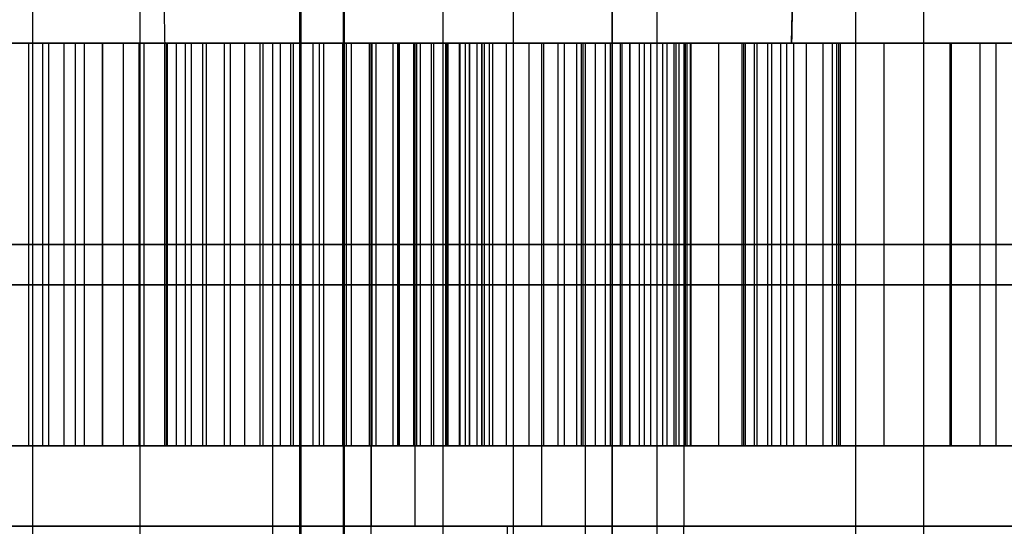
# Model space of a CAD drawing. Header units: millimetres. Extents: x 0 to 284, y -110 to 65.
# Tile 98 of 227: x 250.215 to 250.827, y -92.2 to -91.886. Entities that reach past the tile are written whole.
import ezdxf

# ---------------------------------------------------------------- set-up
doc = ezdxf.new("R2010")
doc.units = ezdxf.units.MM
doc.layers.add('Layer 01', color=7, linetype='Continuous', true_color=0x000000)

msp = doc.modelspace()

# ---------------------------------------------------------------- linework, layer by layer
at = {"layer": 'Layer 01'}
for p, q in [((250.2897, -79.4, 30.54816), (250.2897, -107.4, 30.54816)), ((250.58307, -92.7, 13.74072), (250.58307, -89.35, 13.74072)), ((250.47818, -92.7, 19.74981), (250.47818, -89.8, 19.74981)), ((250.52182, -92.7, 17.25019), (250.52182, -89.8, 17.25019)), ((250.7343, -89.9, 5.07704), (250.7343, -109.9, 5.07704)), ((250.22328, -94.71802, 34.35354), (250.22328, -90.9, 34.35354)), ((250.77672, -95.21, 2.64646), (250.77672, -90.9, 2.64646)), ((250.69459, -91.9, 7.3517), (250.69634, -91.8, 7.25171)), ((250.0937, -91.9, 27.83229), (250.50388, -91.9, 27.83945)), ((250.30531, -91.9, 27.46414), (250.29233, -91.9, 28.20761)), ((250.30667, -91.9, 29.57573), (250.30541, -91.9, 29.6483)), ((250.30553, -92.15, 8.86152), (250.30553, -91.9, 8.86152)), ((250.3125, -92.15, 8.52635), (250.3125, -91.9, 8.52635)), ((250.32179, -92.15, 28.70984), (250.32179, -91.9, 28.70984)), ((250.32856, -91.9, 28.32168), (250.32179, -91.9, 28.70984)), ((250.37242, -91.9, 25.80889), (250.3455, -91.9, 27.35138)), ((250.43351, -92.2, 22.30942), (250.43351, -91.9, 22.30942)), ((250.46073, -91.9, 20.74966), (250.43351, -91.9, 22.30942)), ((250.45058, -91.9, 9.30421), (250.45058, -92.15, 9.30421)), ((250.56649, -91.9, 14.69058), (250.53927, -91.9, 16.25034)), ((250.56419, -92.15, 29.14715), (250.56419, -91.9, 29.14715)), ((250.56649, -92.2, 14.69058), (250.56649, -91.9, 14.69058)), ((250.59421, -92.15, 8.73724), (250.59421, -91.9, 8.73724)), ((250.62156, -92.15, 9.33165), (250.62156, -91.9, 9.33165)), ((250.66002, -91.9, 9.33232), (250.62758, -91.9, 11.19111)), ((250.69459, -91.9, 7.3517), (250.66383, -91.9, 9.11435)), ((250.6659, -92.15, 8.011), (250.6659, -91.9, 8.011)), ((250.67306, -91.9, 8.54252), (250.67306, -92.15, 8.54252)), ((250.72371, -91.9, 27.7343), (250.72371, -92.15, 27.7343)), ((250.79338, -91.9, 9.31067), (250.79338, -92.15, 9.31067)), ((250.30667, -92.025, 29.57573), (249.82186, -92.025, 28.70111)), ((249.82186, -92.025, 28.70111), (250.82171, -92.025, 28.71857)), ((249.97554, -92.025, 9.04198), (250.64947, -92.025, 8.01071)), ((250.01101, -92.025, 9.32099), (250.60006, -92.025, 8.40205)), ((250.30667, -92.025, 29.57573), (250.82171, -92.025, 28.71857)), ((250.79296, -92.025, 9.33464), (250.45016, -92.025, 9.32866)), ((250.45016, -92.025, 9.32866), (250.45101, -92.025, 9.27977)), ((250.58835, -92.025, 9.07243), (250.60006, -92.025, 8.40205)), ((250.64947, -92.025, 8.01071), (250.68233, -92.025, 8.01129)), ((250.66379, -92.025, 9.07375), (250.68233, -92.025, 8.01129)), ((250.72471, -92.025, 27.67662), (250.7227, -92.025, 27.79198)), ((250.7227, -92.025, 27.79198), (251.05598, -92.025, 27.7978)), ((251.05799, -92.025, 27.68243), (250.72471, -92.025, 27.67662)), ((250.7938, -92.025, 9.2867), (250.79296, -92.025, 9.33464)), ((250.06175, -92.15, 29.13389), (250.56686, -92.15, 29.1427)), ((250.42493, -92.15, 8.67525), (250.21756, -92.15, 8.67163)), ((250.27351, -92.15, 8.91148), (250.27935, -92.15, 8.57708)), ((250.29034, -92.15, 28.32295), (250.29235, -92.15, 28.20761)), ((250.30533, -92.15, 27.46414), (250.30734, -92.15, 27.3488)), ((250.32927, -92.15, 28.70997), (250.31438, -92.15, 29.56291)), ((250.63206, -92.15, 27.84167), (250.50388, -92.15, 27.83944)), ((250.67067, -92.15, 8.67954), (250.59524, -92.15, 8.67822)), ((250.85288, -92.15, 8.68822), (250.67145, -92.15, 8.68505)), ((250.72371, -92.15, 27.7343), (251.05699, -92.15, 27.74012))]:
    msp.add_line(p, q, dxfattribs=at)
at = {"layer": 'Layer 01', "extrusion": (-1.22141e-16, 1, 6.35223e-16)}
msp.add_arc((-250.5, 18.5, -91.9), 11.15, 269, 89, dxfattribs=at)
at = {"layer": 'Layer 01', "extrusion": (5.59055e-17, -1, 3.15942e-15)}
msp.add_arc((250.5, 18.5, 91.9), 2.25, 91, 271, dxfattribs=at)
at = {"layer": 'Layer 01', "extrusion": (1.1102e-16, -1, 1.93786e-18)}
for centre, start, end in [((250.40296, 24.05915, 91.9), 91, 271), ((250.59704, 12.94085, 91.9), 91, 271), ((250.40296, 24.05915, 91.9), 271, 91), ((250.59704, 12.94085, 91.9), 271, 91)]:
    msp.add_arc(centre, 1.75, start, end, dxfattribs=at)
at = {"layer": 'Layer 01', "extrusion": (-9.9898e-17, 1, -6.39099e-16)}
msp.add_arc((-250.5, 18.5, -91.9), 11.15, 89, 269, dxfattribs=at)
at = {"layer": 'Layer 01', "extrusion": (1.66134e-16, -1, -3.15555e-15)}
msp.add_arc((250.5, 18.5, 91.9), 2.25, 271, 91, dxfattribs=at)
at = {"layer": 'Layer 01', "extrusion": (0, 1, 0)}
for centre, radius, start, end in [((-250.5, 18.5, -92.05), 2.25, 269, 89), ((-250.40296, 24.05915, -92.05), 1.75, 269, 89), ((-250.59704, 12.94085, -92.05), 1.75, 269, 89), ((-250.40296, 24.05915, -92.05), 1.75, 89, 269), ((-250.5, 18.5, -92.05), 2.25, 89, 269), ((-250.59704, 12.94085, -92.05), 1.75, 89, 269)]:
    msp.add_arc(centre, radius, start, end, dxfattribs=at)
at = {"layer": 'Layer 01', "extrusion": (-8.59083e-44, 1, 8.29607e-44)}
msp.add_arc((-250.5, 18.5, -92.2), 2.25, 359, 89, dxfattribs=at)
at = {"layer": 'Layer 01', "extrusion": (-4.02999e-44, 1, -4.17318e-44)}
msp.add_arc((-250.5, 18.5, -92.2), 2.25, 269, 359, dxfattribs=at)
at = {"layer": 'Layer 01', "extrusion": (-2.1681e-15, 1, 1.00761e-14)}
for centre in [(-250.40296, 24.05915, -92.2), (-250.59704, 12.94085, -92.2)]:
    msp.add_arc(centre, 1.75, 359, 89, dxfattribs=at)
at = {"layer": 'Layer 01', "extrusion": (-8.11925e-15, 1, -1.41722e-16)}
msp.add_arc((-250.40296, 24.05915, -92.2), 1.75, 269, 359, dxfattribs=at)
at = {"layer": 'Layer 01', "extrusion": (-8.51314e-15, 1, -5.49602e-16)}
msp.add_arc((-250.59704, 12.94085, -92.2), 1.75, 269, 359, dxfattribs=at)
at = {"layer": 'Layer 01', "extrusion": (7.72537e-15, 1, -2.66158e-16)}
msp.add_arc((-250.40296, 24.05915, -92.2), 1.75, 89, 179, dxfattribs=at)
at = {"layer": 'Layer 01', "extrusion": (-8.11925e-15, -1, -1.41722e-16)}
for centre in [(250.40296, 24.05915, 92.2), (250.59704, 12.94085, 92.2)]:
    msp.add_arc(centre, 1.75, 271, 1, dxfattribs=at)
at = {"layer": 'Layer 01', "extrusion": (-3.93885e-16, 1, -4.0788e-16)}
msp.add_arc((-250.5, 18.5, -92.2), 2.25, 89, 179, dxfattribs=at)
at = {"layer": 'Layer 01', "extrusion": (1.00658e-29, -1, -9.72042e-30)}
msp.add_arc((250.5, 18.5, 92.2), 2.25, 271, 1, dxfattribs=at)
at = {"layer": 'Layer 01', "extrusion": (1.41722e-16, -1, -8.11925e-15)}
msp.add_arc((250.59704, 12.94085, 92.2), 1.75, 1, 91, dxfattribs=at)
at = {"layer": 'Layer 01'}
for points, degree in [([(250.38988, -102.6, 24.80904), (250.38988, -95.925, 24.80904), (250.38988, -89.25, 24.80904)], 2), ([(250.41605, -89.25, 23.30927), (250.41605, -95.925, 23.30927), (250.41605, -102.6, 23.30927)], 2), ([(250.389, -89.35, 24.85903), (250.389, -91.025, 24.85903), (250.389, -92.7, 24.85903)], 2), ([(250.41693, -92.7, 23.25928), (250.41693, -91.025, 23.25928), (250.41693, -89.35, 23.25928)], 2), ([(250.58307, -89.35, 13.74072), (250.58307, -91.025, 13.74072), (250.58307, -92.7, 13.74072)], 2), ([(250.611, -92.7, 12.14097), (250.611, -91.025, 12.14097), (250.611, -89.35, 12.14097)], 2), ([(250.30541, -91.9, 29.6483), (250.30453, -91.85, 29.69829), (250.30366, -91.8, 29.74829)], 2), ([(250.69634, -91.8, 7.25171), (250.69547, -91.85, 7.30171), (250.69459, -91.9, 7.3517)], 2), ([(249.82186, -91.9, 28.70111), (250.06427, -91.9, 29.13842), (250.30667, -91.9, 29.57573)], 2), ([(250.82171, -91.9, 28.71857), (250.32179, -91.9, 28.70984), (249.82186, -91.9, 28.70111)], 2), ([(250.64947, -91.9, 8.01071), (250.3125, -91.9, 8.52635), (249.97554, -91.9, 9.04198)], 2), ([(250.01101, -91.9, 9.32099), (250.30553, -91.9, 8.86152), (250.60006, -91.9, 8.40205)], 2), ([(250.22082, -92.15, 28.19374), (250.22082, -92.025, 28.19374), (250.22082, -91.9, 28.19374)], 2), ([(250.22944, -92.15, 27.35522), (250.22944, -92.025, 27.35522), (250.22944, -91.9, 27.35522)], 2), ([(250.23336, -92.15, 27.4753), (250.23336, -92.025, 27.4753), (250.23336, -91.9, 27.4753)], 2), ([(250.24273, -92.15, 28.20114), (250.24273, -92.025, 28.20114), (250.24273, -91.9, 28.20114)], 2), ([(250.24986, -92.15, 28.32027), (250.24986, -92.025, 28.32027), (250.24986, -91.9, 28.32027)], 2), ([(250.25551, -92.15, 27.46888), (250.25551, -92.025, 27.46888), (250.25551, -91.9, 27.46888)], 2), ([(250.26669, -92.15, 28.20576), (250.26669, -92.025, 28.20576), (250.26669, -91.9, 28.20576)], 2), ([(250.2668, -92.15, 27.35007), (250.2668, -92.025, 27.35007), (250.2668, -91.9, 27.35007)], 2), ([(250.27962, -92.15, 27.46509), (250.27962, -92.025, 27.46509), (250.27962, -91.9, 27.46509)], 2), ([(250.28929, -92.15, 28.32296), (250.28929, -92.025, 28.32296), (250.28929, -91.9, 28.32296)], 2), ([(250.2923, -91.9, 28.20761), (250.2923, -92.025, 28.20761), (250.2923, -92.15, 28.20761)], 2), ([(250.30528, -92.15, 27.46414), (250.30528, -92.025, 27.46414), (250.30528, -91.9, 27.46414)], 2), ([(250.30629, -91.9, 27.34875), (250.30629, -92.025, 27.34875), (250.30629, -92.15, 27.34875)], 2), ([(250.30667, -91.9, 29.57573), (250.30667, -92.025, 29.57573), (250.30667, -92.15, 29.57573)], 2), ([(250.30667, -91.9, 29.57573), (250.56419, -91.9, 29.14715), (250.82171, -91.9, 28.71857)], 2), ([(250.31816, -92.15, 28.20666), (250.31816, -92.025, 28.20666), (250.31816, -91.9, 28.20666)], 2), ([(250.32898, -92.15, 28.32165), (250.32898, -92.025, 28.32165), (250.32898, -91.9, 28.32165)], 2), ([(250.33109, -92.15, 27.46599), (250.33109, -92.025, 27.46599), (250.33109, -91.9, 27.46599)], 2), ([(250.34227, -92.15, 28.20287), (250.34227, -92.025, 28.20287), (250.34227, -91.9, 28.20287)], 2), ([(250.34611, -92.15, 27.35145), (250.34611, -92.025, 27.35145), (250.34611, -91.9, 27.35145)], 2), ([(250.35506, -92.15, 27.47041), (250.35506, -92.025, 27.47041), (250.35506, -91.9, 27.47041)], 2), ([(250.36462, -92.15, 28.19645), (250.36462, -92.025, 28.19645), (250.36462, -91.9, 28.19645)], 2), ([(250.36633, -92.15, 28.31649), (250.36633, -92.025, 28.31649), (250.36633, -91.9, 28.31649)], 2), ([(250.37242, -92.2, 25.80889), (250.37242, -92.05, 25.80889), (250.37242, -91.9, 25.80889)], 2), ([(250.37717, -92.15, 27.47781), (250.37717, -92.025, 27.47781), (250.37717, -91.9, 27.47781)], 2), ([(250.38347, -92.15, 27.35791), (250.38347, -92.025, 27.35791), (250.38347, -91.9, 27.35791)], 2), ([(250.38522, -92.15, 28.187), (250.38522, -92.025, 28.187), (250.38522, -91.9, 28.187)], 2), ([(250.39743, -92.15, 27.48778), (250.39743, -92.025, 27.48778), (250.39743, -91.9, 27.48778)], 2), ([(250.40135, -92.15, 28.30749), (250.40135, -92.025, 28.30749), (250.40135, -91.9, 28.30749)], 2), ([(250.40407, -92.15, 28.1749), (250.40407, -92.025, 28.1749), (250.40407, -91.9, 28.1749)], 2), ([(250.41584, -92.15, 27.50033), (250.41584, -92.025, 27.50033), (250.41584, -91.9, 27.50033)], 2), ([(250.41815, -92.15, 27.36813), (250.41815, -92.025, 27.36813), (250.41815, -91.9, 27.36813)], 2), ([(250.42116, -92.15, 28.15997), (250.42116, -92.025, 28.15997), (250.42116, -91.9, 28.15997)], 2), ([(250.4324, -92.15, 27.51584), (250.4324, -92.025, 27.51584), (250.4324, -91.9, 27.51584)], 2), ([(250.43351, -91.9, 22.30942), (250.43351, -92.05, 22.30942), (250.43351, -92.2, 22.30942)], 2), ([(250.43404, -92.15, 28.29443), (250.43404, -92.025, 28.29443), (250.43404, -91.9, 28.29443)], 2), ([(250.43649, -92.15, 28.14241), (250.43649, -92.025, 28.14241), (250.43649, -91.9, 28.14241)], 2), ([(250.44711, -92.15, 27.53393), (250.44711, -92.025, 27.53393), (250.44711, -91.9, 27.53393)], 2), ([(250.45007, -92.15, 28.12181), (250.45007, -92.025, 28.12181), (250.45007, -91.9, 28.12181)], 2), ([(250.45016, -91.9, 9.32866), (250.62156, -91.9, 9.33165), (250.79296, -91.9, 9.33464)], 2), ([(250.45016, -92.15, 9.32866), (250.45016, -92.025, 9.32866), (250.45016, -91.9, 9.32866)], 2), ([(250.45101, -91.9, 9.27977), (250.45058, -91.9, 9.30421), (250.45016, -91.9, 9.32866)], 2), ([(250.45036, -92.15, 27.38212), (250.45036, -92.025, 27.38212), (250.45036, -91.9, 27.38212)], 2), ([(250.45101, -92.15, 9.27977), (250.45101, -92.025, 9.27977), (250.45101, -91.9, 9.27977)], 2), ([(250.45997, -92.15, 27.55479), (250.45997, -92.025, 27.55479), (250.45997, -91.9, 27.55479)], 2), ([(250.46073, -92.2, 20.74966), (250.46073, -92.05, 20.74966), (250.46073, -91.9, 20.74966)], 2), ([(250.46191, -92.15, 28.09818), (250.46191, -92.025, 28.09818), (250.46191, -91.9, 28.09818)], 2), ([(250.46419, -92.15, 28.27753), (250.46419, -92.025, 28.27753), (250.46419, -91.9, 28.27753)], 2), ([(250.47098, -92.15, 27.57862), (250.47098, -92.025, 27.57862), (250.47098, -91.9, 27.57862)], 2), ([(250.4724, -92.15, 28.07111), (250.4724, -92.025, 28.07111), (250.4724, -91.9, 28.07111)], 2), ([(250.4799, -92.15, 27.40007), (250.4799, -92.025, 27.40007), (250.4799, -91.9, 27.40007)], 2), ([(250.48052, -92.15, 27.60584), (250.48052, -92.025, 27.60584), (250.48052, -91.9, 27.60584)], 2), ([(250.48134, -92.15, 28.04081), (250.48134, -92.025, 28.04081), (250.48134, -91.9, 28.04081)], 2), ([(250.4884, -92.15, 27.63623), (250.4884, -92.025, 27.63623), (250.4884, -91.9, 27.63623)], 2), ([(250.48874, -92.15, 28.00708), (250.48874, -92.025, 28.00708), (250.48874, -91.9, 28.00708)], 2), ([(250.492, -92.15, 28.25678), (250.492, -92.025, 28.25678), (250.492, -91.9, 28.25678)], 2), ([(250.49462, -92.15, 27.67), (250.49462, -92.025, 27.67), (250.49462, -91.9, 27.67)], 2), ([(250.4948, -92.15, 27.96992), (250.4948, -92.025, 27.96992), (250.4948, -91.9, 27.96992)], 2), ([(250.49931, -92.15, 27.92953), (250.49931, -92.025, 27.92953), (250.49931, -91.9, 27.92953)], 2), ([(250.49939, -92.15, 27.70714), (250.49939, -92.025, 27.70714), (250.49939, -91.9, 27.70714)], 2), ([(250.50228, -92.15, 27.88571), (250.50228, -92.025, 27.88571), (250.50228, -91.9, 27.88571)], 2), ([(250.50248, -92.15, 27.74767), (250.50248, -92.025, 27.74767), (250.50248, -91.9, 27.74767)], 2), ([(250.50391, -92.15, 27.83845), (250.50391, -92.025, 27.83845), (250.50391, -91.9, 27.83845)], 2), ([(250.50393, -92.15, 27.79137), (250.50393, -92.025, 27.79137), (250.50393, -91.9, 27.79137)], 2), ([(250.50697, -92.15, 27.42198), (250.50697, -92.025, 27.42198), (250.50697, -91.9, 27.42198)], 2), ([(250.50894, -92.15, 9.26845), (250.50894, -92.025, 9.26845), (250.50894, -91.9, 9.26845)], 2), ([(250.51747, -92.15, 28.23198), (250.51747, -92.025, 28.23198), (250.51747, -91.9, 28.23198)], 2), ([(250.53157, -92.15, 27.44745), (250.53157, -92.025, 27.44745), (250.53157, -91.9, 27.44745)], 2), ([(250.53927, -91.9, 16.25034), (250.53927, -92.05, 16.25034), (250.53927, -92.2, 16.25034)], 2), ([(250.54061, -92.15, 28.20333), (250.54061, -92.025, 28.20333), (250.54061, -91.9, 28.20333)], 2), ([(250.5495, -92.15, 9.24387), (250.5495, -92.025, 9.24387), (250.5495, -91.9, 9.24387)], 2), ([(250.55349, -92.15, 27.47688), (250.55349, -92.025, 27.47688), (250.55349, -91.9, 27.47688)], 2), ([(250.56121, -92.15, 28.17083), (250.56121, -92.025, 28.17083), (250.56121, -91.9, 28.17083)], 2), ([(250.56517, -92.15, 9.22158), (250.56517, -92.025, 9.22158), (250.56517, -91.9, 9.22158)], 2), ([(250.56649, -92.2, 14.69058), (250.56649, -92.05, 14.69058), (250.56649, -91.9, 14.69058)], 2), ([(250.57275, -92.15, 27.50988), (250.57275, -92.025, 27.50988), (250.57275, -91.9, 27.50988)], 2), ([(250.57908, -92.15, 28.13468), (250.57908, -92.025, 28.13468), (250.57908, -91.9, 28.13468)], 2), ([(250.5822, -92.15, 9.15839), (250.5822, -92.025, 9.15839), (250.5822, -91.9, 9.15839)], 2), ([(250.58835, -92.15, 9.07243), (250.58835, -92.025, 9.07243), (250.58835, -91.9, 9.07243)], 2), ([(250.60006, -91.9, 8.40205), (250.59421, -91.9, 8.73724), (250.58835, -91.9, 9.07243)], 2), ([(250.58934, -92.15, 27.54643), (250.58934, -92.025, 27.54643), (250.58934, -91.9, 27.54643)], 2), ([(250.5944, -92.15, 28.09488), (250.5944, -92.025, 28.09488), (250.5944, -91.9, 28.09488)], 2), ([(250.60006, -92.15, 8.40205), (250.60006, -92.025, 8.40205), (250.60006, -91.9, 8.40205)], 2), ([(250.60327, -92.15, 27.58674), (250.60327, -92.025, 27.58674), (250.60327, -91.9, 27.58674)], 2), ([(250.60718, -92.15, 28.05142), (250.60718, -92.025, 28.05142), (250.60718, -91.9, 28.05142)], 2), ([(250.61452, -92.15, 27.63042), (250.61452, -92.025, 27.63042), (250.61452, -91.9, 27.63042)], 2), ([(250.61721, -92.15, 28.00432), (250.61721, -92.025, 28.00432), (250.61721, -91.9, 28.00432)], 2), ([(250.62292, -92.15, 27.67764), (250.62292, -92.025, 27.67764), (250.62292, -91.9, 27.67764)], 2), ([(250.62471, -92.15, 27.95336), (250.62471, -92.025, 27.95336), (250.62471, -91.9, 27.95336)], 2), ([(250.62758, -91.9, 11.19111), (250.62758, -92.05, 11.19111), (250.62758, -92.2, 11.19111)], 2), ([(250.62864, -92.15, 27.72843), (250.62864, -92.025, 27.72843), (250.62864, -91.9, 27.72843)], 2), ([(250.62967, -92.15, 27.89895), (250.62967, -92.025, 27.89895), (250.62967, -91.9, 27.89895)], 2), ([(250.6317, -92.15, 27.78278), (250.6317, -92.025, 27.78278), (250.6317, -91.9, 27.78278)], 2), ([(250.63209, -91.9, 27.84069), (250.63209, -92.025, 27.84069), (250.63209, -92.15, 27.84069)], 2), ([(250.64947, -92.15, 8.01071), (250.64947, -92.025, 8.01071), (250.64947, -91.9, 8.01071)], 2), ([(250.68233, -91.9, 8.01129), (250.6659, -91.9, 8.011), (250.64947, -91.9, 8.01071)], 2), ([(250.66379, -91.9, 9.07375), (250.67306, -91.9, 8.54252), (250.68233, -91.9, 8.01129)], 2), ([(250.66379, -92.15, 9.07375), (250.66379, -92.025, 9.07375), (250.66379, -91.9, 9.07375)], 2), ([(250.66497, -92.15, 9.14185), (250.66497, -92.025, 9.14185), (250.66497, -91.9, 9.14185)], 2), ([(250.67164, -91.9, 8.66664), (250.66803, -91.9, 8.87349), (250.71444, -91.9, 9.03983), (250.81176, -91.9, 9.16732)], 3), ([(250.67149, -92.15, 9.19526), (250.67149, -92.025, 9.19526), (250.67149, -91.9, 9.19526)], 2), ([(250.67164, -92.15, 8.66664), (250.67164, -92.025, 8.66664), (250.67164, -91.9, 8.66664)], 2), ([(250.83169, -91.9, 8.18601), (250.72811, -91.9, 8.29894), (250.67525, -91.9, 8.45979), (250.67164, -91.9, 8.66664)], 3), ([(250.67985, -92.15, 9.22386), (250.67985, -92.025, 9.22386), (250.67985, -91.9, 9.22386)], 2), ([(250.68233, -92.15, 8.01129), (250.68233, -92.025, 8.01129), (250.68233, -91.9, 8.01129)], 2), ([(250.6878, -92.15, 9.2389), (250.6878, -92.025, 9.2389), (250.6878, -91.9, 9.2389)], 2), ([(250.69603, -91.9, 9.24779), (250.69295, -91.9, 9.24515), (250.6903, -91.9, 9.24209), (250.6878, -91.9, 9.2389)], 3), ([(250.6917, -92.15, 9.24355), (250.6917, -92.025, 9.24355), (250.6917, -91.9, 9.24355)], 2), ([(250.69603, -92.15, 9.24779), (250.69603, -92.025, 9.24779), (250.69603, -91.9, 9.24779)], 2), ([(250.7938, -91.9, 9.2867), (250.77831, -91.9, 9.28425), (250.7505, -91.9, 9.27772), (250.71876, -91.9, 9.26434), (250.7028, -91.9, 9.25349), (250.69603, -91.9, 9.24779)], 3), ([(250.70385, -92.15, 8.94674), (250.70385, -92.025, 8.94674), (250.70385, -91.9, 8.94674)], 2), ([(250.71418, -92.15, 8.39111), (250.71418, -92.025, 8.39111), (250.71418, -91.9, 8.39111)], 2), ([(250.72006, -92.15, 9.26386), (250.72006, -92.025, 9.26386), (250.72006, -91.9, 9.26386)], 2), ([(250.7227, -92.15, 27.79198), (250.7227, -92.025, 27.79198), (250.7227, -91.9, 27.79198)], 2), ([(250.7227, -91.9, 27.79198), (250.72371, -91.9, 27.7343), (250.72471, -91.9, 27.67662)], 2), ([(251.05598, -91.9, 27.7978), (250.88934, -91.9, 27.79489), (250.7227, -91.9, 27.79198)], 2), ([(250.72471, -91.9, 27.67662), (250.72471, -92.025, 27.67662), (250.72471, -92.15, 27.67662)], 2), ([(250.72471, -91.9, 27.67662), (250.89135, -91.9, 27.67952), (251.05799, -91.9, 27.68243)], 2), ([(250.75216, -92.15, 9.27712), (250.75216, -92.025, 9.27712), (250.75216, -91.9, 9.27712)], 2), ([(250.79296, -91.9, 9.33464), (250.79296, -92.025, 9.33464), (250.79296, -92.15, 9.33464)], 2), ([(250.79296, -91.9, 9.33464), (250.79338, -91.9, 9.31067), (250.7938, -91.9, 9.2867)], 2), ([(250.7938, -92.15, 9.2867), (250.7938, -92.025, 9.2867), (250.7938, -91.9, 9.2867)], 2), ([(250.81176, -92.15, 9.16732), (250.81176, -92.025, 9.16732), (250.81176, -91.9, 9.16732)], 2), ([(250.81176, -91.9, 9.16732), (250.90872, -91.9, 9.29434), (251.02861, -91.9, 9.35945), (251.172, -91.9, 9.36195)], 3), ([(250.82171, -92.15, 28.71857), (250.82171, -92.025, 28.71857), (250.82171, -91.9, 28.71857)], 2), ([(250.81176, -92.025, 9.16732), (250.71444, -92.025, 9.03983), (250.66803, -92.025, 8.87349), (250.67164, -92.025, 8.66664)], 3), ([(250.67164, -92.025, 8.66664), (250.67525, -92.025, 8.45979), (250.72811, -92.025, 8.29894), (250.83169, -92.025, 8.18601)], 3), ([(250.6878, -92.025, 9.2389), (250.6903, -92.025, 9.24209), (250.69295, -92.025, 9.24515), (250.69603, -92.025, 9.24779)], 3), ([(250.69603, -92.025, 9.24779), (250.7028, -92.025, 9.25349), (250.71876, -92.025, 9.26434), (250.7505, -92.025, 9.27772), (250.77831, -92.025, 9.28425), (250.7938, -92.025, 9.2867)], 3), ([(251.172, -92.025, 9.36195), (251.02861, -92.025, 9.35945), (250.90872, -92.025, 9.29434), (250.81176, -92.025, 9.16732)], 3), ([(250.82171, -92.15, 28.71857), (250.32179, -92.15, 28.70984), (249.82186, -92.15, 28.70111)], 2), ([(249.82186, -92.15, 28.70111), (250.06427, -92.15, 29.13842), (250.30667, -92.15, 29.57573)], 2), ([(249.97554, -92.15, 9.04198), (250.3125, -92.15, 8.52635), (250.64947, -92.15, 8.01071)], 2), ([(250.60006, -92.15, 8.40205), (250.30553, -92.15, 8.86152), (250.01101, -92.15, 9.32099)], 2), ([(250.30667, -92.15, 29.57573), (250.56419, -92.15, 29.14715), (250.82171, -92.15, 28.71857)], 2), ([(250.79296, -92.15, 9.33464), (250.62156, -92.15, 9.33165), (250.45016, -92.15, 9.32866)], 2), ([(250.45016, -92.15, 9.32866), (250.45058, -92.15, 9.30421), (250.45101, -92.15, 9.27977)], 2), ([(250.58835, -92.15, 9.07243), (250.59421, -92.15, 8.73724), (250.60006, -92.15, 8.40205)], 2), ([(250.64947, -92.15, 8.01071), (250.6659, -92.15, 8.011), (250.68233, -92.15, 8.01129)], 2), ([(250.68233, -92.15, 8.01129), (250.67306, -92.15, 8.54252), (250.66379, -92.15, 9.07375)], 2), ([(250.81176, -92.15, 9.16732), (250.71444, -92.15, 9.03983), (250.66803, -92.15, 8.87349), (250.67164, -92.15, 8.66664)], 3), ([(250.67164, -92.15, 8.66664), (250.67525, -92.15, 8.45979), (250.72811, -92.15, 8.29894), (250.83169, -92.15, 8.18601)], 3), ([(250.6878, -92.15, 9.2389), (250.6903, -92.15, 9.24209), (250.69295, -92.15, 9.24515), (250.69603, -92.15, 9.24779)], 3), ([(250.69603, -92.15, 9.24779), (250.7028, -92.15, 9.25349), (250.71876, -92.15, 9.26434), (250.7505, -92.15, 9.27772), (250.77831, -92.15, 9.28425), (250.7938, -92.15, 9.2867)], 3), ([(250.72471, -92.15, 27.67662), (250.72371, -92.15, 27.7343), (250.7227, -92.15, 27.79198)], 2), ([(250.7227, -92.15, 27.79198), (250.88934, -92.15, 27.79489), (251.05598, -92.15, 27.7978)], 2), ([(251.05799, -92.15, 27.68243), (250.89135, -92.15, 27.67952), (250.72471, -92.15, 27.67662)], 2), ([(250.7938, -92.15, 9.2867), (250.79338, -92.15, 9.31067), (250.79296, -92.15, 9.33464)], 2), ([(251.172, -92.15, 9.36195), (251.02861, -92.15, 9.35945), (250.90872, -92.15, 9.29434), (250.81176, -92.15, 9.16732)], 3)]:
    msp.add_open_spline(points, degree=degree, dxfattribs=at)
for points, knots in [([(250.28929, -91.9, 28.32296), (250.27612, -91.9, 28.32235), (250.25039, -91.9, 28.32115), (250.21318, -91.9, 28.31463), (250.17842, -91.9, 28.30439), (250.14617, -91.9, 28.29024), (250.11667, -91.9, 28.27175), (250.08927, -91.9, 28.25009), (250.06496, -91.9, 28.22391), (250.04303, -91.9, 28.19423), (250.02375, -91.9, 28.16079), (250.0072, -91.9, 28.12382), (249.99321, -91.9, 28.0833), (249.98247, -91.9, 28.03918), (249.97372, -91.9, 27.9917), (249.96818, -91.9, 27.94065), (249.96538, -91.9, 27.88601), (249.96548, -91.9, 27.84843), (249.96553, -91.9, 27.82905)], [-1, -1, -1, -1, -0.940862, -0.884423, -0.830886, -0.778488, -0.726865, -0.674932, -0.622141, -0.566973, -0.50954, -0.449189, -0.385358, -0.317359, -0.245508, -0.168717, -0.08697, 0, 0, 0, 0]), ([(249.96553, -91.9, 27.82905), (249.96615, -91.9, 27.80976), (249.96737, -91.9, 27.77233), (249.97206, -91.9, 27.71802), (249.97942, -91.9, 27.66734), (249.98971, -91.9, 27.62036), (250.00213, -91.9, 27.57682), (250.01739, -91.9, 27.53697), (250.03527, -91.9, 27.50075), (250.05571, -91.9, 27.46821), (250.07863, -91.9, 27.43948), (250.10399, -91.9, 27.41443), (250.13187, -91.9, 27.39346), (250.16215, -91.9, 27.37626), (250.19488, -91.9, 27.36348), (250.22993, -91.9, 27.3544), (250.26735, -91.9, 27.34921), (250.29311, -91.9, 27.34891), (250.30629, -91.9, 27.34875)], [-1, -1, -1, -1, -0.913109, -0.831454, -0.754765, -0.682732, -0.61514, -0.551146, -0.490914, -0.433592, -0.378522, -0.325811, -0.273561, -0.22196, -0.169545, -0.115871, -0.059289, 0, 0, 0, 0]), ([(250.09371, -91.9, 27.83129), (250.09361, -91.9, 27.84692), (250.09341, -91.9, 27.87712), (250.09471, -91.9, 27.92088), (250.09804, -91.9, 27.96137), (250.10277, -91.9, 27.99863), (250.10874, -91.9, 28.03268), (250.11691, -91.9, 28.06338), (250.12632, -91.9, 28.09097), (250.13746, -91.9, 28.11541), (250.1505, -91.9, 28.1368), (250.16513, -91.9, 28.15551), (250.18197, -91.9, 28.1711), (250.20028, -91.9, 28.1844), (250.22082, -91.9, 28.19423), (250.24299, -91.9, 28.20177), (250.26705, -91.9, 28.20641), (250.28374, -91.9, 28.2072), (250.2923, -91.9, 28.20761)], [-1, -1, -1, -1, -0.902276, -0.811132, -0.726372, -0.648304, -0.576322, -0.510362, -0.449857, -0.394204, -0.34277, -0.29353, -0.246229, -0.199669, -0.152598, -0.104397, -0.053528, 0, 0, 0, 0]), ([(250.30528, -91.9, 27.46414), (250.29671, -91.9, 27.46424), (250.28, -91.9, 27.46443), (250.25585, -91.9, 27.46834), (250.23328, -91.9, 27.47469), (250.21263, -91.9, 27.48422), (250.19367, -91.9, 27.49652), (250.17645, -91.9, 27.51158), (250.16102, -91.9, 27.52956), (250.14739, -91.9, 27.55045), (250.13532, -91.9, 27.5743), (250.12498, -91.9, 27.60136), (250.11574, -91.9, 27.63155), (250.10859, -91.9, 27.66517), (250.10256, -91.9, 27.70204), (250.09783, -91.9, 27.7422), (250.095, -91.9, 27.78568), (250.09415, -91.9, 27.81574), (250.09371, -91.9, 27.83129)], [-1, -1, -1, -1, -0.946271, -0.895211, -0.846954, -0.799526, -0.753027, -0.705548, -0.656445, -0.604819, -0.549333, -0.488994, -0.42319, -0.351348, -0.273402, -0.18874, -0.097672, 0, 0, 0, 0]), ([(250.63209, -91.9, 27.84069), (250.63149, -91.9, 27.86012), (250.63032, -91.9, 27.89776), (250.62529, -91.9, 27.95238), (250.61792, -91.9, 28.00331), (250.608, -91.9, 28.05064), (250.59523, -91.9, 28.09423), (250.57996, -91.9, 28.13422), (250.56213, -91.9, 28.17064), (250.54152, -91.9, 28.20331), (250.51828, -91.9, 28.23214), (250.49273, -91.9, 28.25719), (250.46463, -91.9, 28.27813), (250.43418, -91.9, 28.29522), (250.40129, -91.9, 28.30834), (250.36596, -91.9, 28.31724), (250.32836, -91.9, 28.32253), (250.30254, -91.9, 28.32282), (250.28929, -91.9, 28.32296)], [-1, -1, -1, -1, -0.912941, -0.831371, -0.754469, -0.682557, -0.614932, -0.551255, -0.491051, -0.433602, -0.378621, -0.325538, -0.273731, -0.222127, -0.16958, -0.115596, -0.059294, 0, 0, 0, 0]), ([(250.2923, -91.9, 28.20761), (250.30094, -91.9, 28.20752), (250.31772, -91.9, 28.20734), (250.34199, -91.9, 28.20337), (250.36466, -91.9, 28.19712), (250.38538, -91.9, 28.18747), (250.4045, -91.9, 28.17531), (250.42166, -91.9, 28.16017), (250.43721, -91.9, 28.14239), (250.45081, -91.9, 28.12155), (250.46264, -91.9, 28.09755), (250.47307, -91.9, 28.07044), (250.48197, -91.9, 28.03996), (250.48923, -91.9, 28.00612), (250.49527, -91.9, 27.96898), (250.4997, -91.9, 27.92847), (250.50263, -91.9, 27.8846), (250.50347, -91.9, 27.85421), (250.50391, -91.9, 27.83845)], [-1, -1, -1, -1, -0.946125, -0.895322, -0.84691, -0.79972, -0.753108, -0.705869, -0.657333, -0.605966, -0.550941, -0.490515, -0.424752, -0.352864, -0.274484, -0.189874, -0.098431, 0, 0, 0, 0]), ([(250.50391, -91.9, 27.83845), (250.50402, -91.9, 27.82276), (250.50424, -91.9, 27.79249), (250.50283, -91.9, 27.74868), (250.49984, -91.9, 27.70817), (250.49508, -91.9, 27.67098), (250.48901, -91.9, 27.6371), (250.48117, -91.9, 27.60653), (250.47168, -91.9, 27.57927), (250.46071, -91.9, 27.55506), (250.44777, -91.9, 27.53394), (250.43291, -91.9, 27.51566), (250.41634, -91.9, 27.49992), (250.3976, -91.9, 27.48728), (250.37713, -91.9, 27.47725), (250.35486, -91.9, 27.46976), (250.33064, -91.9, 27.46539), (250.3139, -91.9, 27.46456), (250.30528, -91.9, 27.46414)], [-1, -1, -1, -1, -0.901638, -0.810289, -0.725379, -0.647137, -0.575403, -0.509811, -0.449563, -0.39472, -0.343525, -0.294817, -0.24741, -0.200864, -0.153687, -0.104979, -0.054066, 0, 0, 0, 0]), ([(250.30629, -91.9, 27.34875), (250.31959, -91.9, 27.34936), (250.34553, -91.9, 27.35056), (250.38306, -91.9, 27.35711), (250.41806, -91.9, 27.36733), (250.45057, -91.9, 27.38131), (250.48044, -91.9, 27.39946), (250.50757, -91.9, 27.42161), (250.53247, -91.9, 27.44725), (250.55434, -91.9, 27.47694), (250.57364, -91.9, 27.51014), (250.59027, -91.9, 27.54697), (250.60404, -91.9, 27.58737), (250.61533, -91.9, 27.63122), (250.62357, -91.9, 27.67861), (250.6292, -91.9, 27.7295), (250.6323, -91.9, 27.78393), (250.63216, -91.9, 27.82138), (250.63209, -91.9, 27.84069)], [-1, -1, -1, -1, -0.940259, -0.883521, -0.829402, -0.776839, -0.725107, -0.672987, -0.619984, -0.56505, -0.50787, -0.447786, -0.383951, -0.316447, -0.24465, -0.168151, -0.086676, 0, 0, 0, 0]), ([(250.5495, -91.9, 9.24387), (250.53782, -91.9, 9.25452), (250.52372, -91.9, 9.26282), (250.49056, -91.9, 9.27545), (250.47066, -91.9, 9.27876), (250.45101, -91.9, 9.27977)], [-1, -1, -1, -1, -0.554116, -0.554116, 0, 0, 0, 0]), ([(250.58835, -91.9, 9.07243), (250.58785, -91.9, 9.10117), (250.58635, -91.9, 9.13), (250.57904, -91.9, 9.18001), (250.57461, -91.9, 9.20192), (250.56125, -91.9, 9.22975), (250.55622, -91.9, 9.23774), (250.5495, -91.9, 9.24387)], [-1, -1, -1, -1, -0.518694, -0.518694, -0.152293, -0.152293, 0, 0, 0, 0]), ([(250.6878, -91.9, 9.2389), (250.68524, -91.9, 9.23575), (250.68238, -91.9, 9.23), (250.67607, -91.9, 9.21468), (250.6735, -91.9, 9.20499), (250.66787, -91.9, 9.1777), (250.66607, -91.9, 9.15976), (250.66357, -91.9, 9.11919), (250.66339, -91.9, 9.09645), (250.66379, -91.9, 9.07375)], [-0.9512095, -0.9512095, -0.9512095, -0.9512095, -0.8407238, -0.8407238, -0.6755488, -0.6755488, -0.3773131, -0.3773131, 0, 0, 0, 0]), ([(249.96553, -92.025, 27.82905), (249.96548, -92.025, 27.84843), (249.96538, -92.025, 27.88601), (249.96818, -92.025, 27.94065), (249.97372, -92.025, 27.9917), (249.98247, -92.025, 28.03918), (249.99321, -92.025, 28.0833), (250.0072, -92.025, 28.12382), (250.02375, -92.025, 28.16079), (250.04303, -92.025, 28.19423), (250.06496, -92.025, 28.22391), (250.08927, -92.025, 28.25009), (250.11667, -92.025, 28.27175), (250.14617, -92.025, 28.29024), (250.17842, -92.025, 28.30439), (250.21318, -92.025, 28.31463), (250.25039, -92.025, 28.32115), (250.27612, -92.025, 28.32235), (250.28929, -92.025, 28.32296)], [0, 0, 0, 0, 0.08697, 0.168717, 0.245508, 0.317359, 0.385358, 0.449189, 0.50954, 0.566973, 0.622141, 0.674932, 0.726865, 0.778488, 0.830886, 0.884423, 0.940862, 1, 1, 1, 1]), ([(250.30629, -92.025, 27.34875), (250.29311, -92.025, 27.34891), (250.26735, -92.025, 27.34921), (250.22993, -92.025, 27.3544), (250.19488, -92.025, 27.36348), (250.16215, -92.025, 27.37626), (250.13187, -92.025, 27.39346), (250.10399, -92.025, 27.41443), (250.07863, -92.025, 27.43948), (250.05571, -92.025, 27.46821), (250.03527, -92.025, 27.50075), (250.01739, -92.025, 27.53697), (250.00213, -92.025, 27.57682), (249.98971, -92.025, 27.62036), (249.97942, -92.025, 27.66734), (249.97206, -92.025, 27.71802), (249.96737, -92.025, 27.77233), (249.96615, -92.025, 27.80976), (249.96553, -92.025, 27.82905)], [0, 0, 0, 0, 0.059289, 0.115871, 0.169545, 0.22196, 0.273561, 0.325811, 0.378522, 0.433592, 0.490914, 0.551146, 0.61514, 0.682732, 0.754765, 0.831454, 0.913109, 1, 1, 1, 1]), ([(250.2923, -92.025, 28.20761), (250.28374, -92.025, 28.2072), (250.26705, -92.025, 28.20641), (250.24299, -92.025, 28.20177), (250.22082, -92.025, 28.19423), (250.20028, -92.025, 28.1844), (250.18197, -92.025, 28.1711), (250.16513, -92.025, 28.15551), (250.1505, -92.025, 28.1368), (250.13746, -92.025, 28.11541), (250.12632, -92.025, 28.09097), (250.11691, -92.025, 28.06338), (250.10874, -92.025, 28.03268), (250.10277, -92.025, 27.99863), (250.09804, -92.025, 27.96137), (250.09471, -92.025, 27.92088), (250.09341, -92.025, 27.87712), (250.09361, -92.025, 27.84692), (250.09371, -92.025, 27.83129)], [0, 0, 0, 0, 0.053528, 0.104397, 0.152598, 0.199669, 0.246229, 0.29353, 0.34277, 0.394204, 0.449857, 0.510362, 0.576322, 0.648304, 0.726372, 0.811132, 0.902276, 1, 1, 1, 1]), ([(250.09371, -92.025, 27.83129), (250.09415, -92.025, 27.81574), (250.095, -92.025, 27.78568), (250.09783, -92.025, 27.7422), (250.10256, -92.025, 27.70204), (250.10859, -92.025, 27.66517), (250.11574, -92.025, 27.63155), (250.12498, -92.025, 27.60136), (250.13532, -92.025, 27.5743), (250.14739, -92.025, 27.55045), (250.16102, -92.025, 27.52956), (250.17645, -92.025, 27.51158), (250.19367, -92.025, 27.49652), (250.21263, -92.025, 27.48422), (250.23328, -92.025, 27.47469), (250.25585, -92.025, 27.46834), (250.28, -92.025, 27.46443), (250.29671, -92.025, 27.46424), (250.30528, -92.025, 27.46414)], [0, 0, 0, 0, 0.097672, 0.18874, 0.273402, 0.351348, 0.42319, 0.488994, 0.549333, 0.604819, 0.656445, 0.705548, 0.753027, 0.799526, 0.846954, 0.895211, 0.946271, 1, 1, 1, 1]), ([(250.28929, -92.025, 28.32296), (250.30254, -92.025, 28.32282), (250.32836, -92.025, 28.32253), (250.36596, -92.025, 28.31724), (250.40129, -92.025, 28.30834), (250.43418, -92.025, 28.29522), (250.46463, -92.025, 28.27813), (250.49273, -92.025, 28.25719), (250.51828, -92.025, 28.23214), (250.54152, -92.025, 28.20331), (250.56213, -92.025, 28.17064), (250.57996, -92.025, 28.13422), (250.59523, -92.025, 28.09423), (250.608, -92.025, 28.05064), (250.61792, -92.025, 28.00331), (250.62529, -92.025, 27.95238), (250.63032, -92.025, 27.89776), (250.63149, -92.025, 27.86012), (250.63209, -92.025, 27.84069)], [0, 0, 0, 0, 0.059294, 0.115596, 0.16958, 0.222127, 0.273731, 0.325538, 0.378621, 0.433602, 0.491051, 0.551255, 0.614932, 0.682557, 0.754469, 0.831371, 0.912941, 1, 1, 1, 1]), ([(250.50391, -92.025, 27.83845), (250.50347, -92.025, 27.85421), (250.50263, -92.025, 27.8846), (250.4997, -92.025, 27.92847), (250.49527, -92.025, 27.96898), (250.48923, -92.025, 28.00612), (250.48197, -92.025, 28.03996), (250.47307, -92.025, 28.07044), (250.46264, -92.025, 28.09755), (250.45081, -92.025, 28.12155), (250.43721, -92.025, 28.14239), (250.42166, -92.025, 28.16017), (250.4045, -92.025, 28.17531), (250.38538, -92.025, 28.18747), (250.36466, -92.025, 28.19712), (250.34199, -92.025, 28.20337), (250.31772, -92.025, 28.20734), (250.30094, -92.025, 28.20752), (250.2923, -92.025, 28.20761)], [0, 0, 0, 0, 0.098431, 0.189874, 0.274484, 0.352864, 0.424752, 0.490515, 0.550941, 0.605966, 0.657333, 0.705869, 0.753108, 0.79972, 0.84691, 0.895322, 0.946125, 1, 1, 1, 1]), ([(250.30528, -92.025, 27.46414), (250.3139, -92.025, 27.46456), (250.33064, -92.025, 27.46539), (250.35486, -92.025, 27.46976), (250.37713, -92.025, 27.47725), (250.3976, -92.025, 27.48728), (250.41634, -92.025, 27.49992), (250.43291, -92.025, 27.51566), (250.44777, -92.025, 27.53394), (250.46071, -92.025, 27.55506), (250.47168, -92.025, 27.57927), (250.48117, -92.025, 27.60653), (250.48901, -92.025, 27.6371), (250.49508, -92.025, 27.67098), (250.49984, -92.025, 27.70817), (250.50283, -92.025, 27.74868), (250.50424, -92.025, 27.79249), (250.50402, -92.025, 27.82276), (250.50391, -92.025, 27.83845)], [0, 0, 0, 0, 0.054066, 0.104979, 0.153687, 0.200864, 0.24741, 0.294817, 0.343525, 0.39472, 0.449563, 0.509811, 0.575403, 0.647137, 0.725379, 0.810289, 0.901638, 1, 1, 1, 1]), ([(250.63209, -92.025, 27.84069), (250.63216, -92.025, 27.82138), (250.6323, -92.025, 27.78393), (250.6292, -92.025, 27.7295), (250.62357, -92.025, 27.67861), (250.61533, -92.025, 27.63122), (250.60404, -92.025, 27.58737), (250.59027, -92.025, 27.54697), (250.57364, -92.025, 27.51014), (250.55434, -92.025, 27.47694), (250.53247, -92.025, 27.44725), (250.50757, -92.025, 27.42161), (250.48044, -92.025, 27.39946), (250.45057, -92.025, 27.38131), (250.41806, -92.025, 27.36733), (250.38306, -92.025, 27.35711), (250.34553, -92.025, 27.35056), (250.31959, -92.025, 27.34936), (250.30629, -92.025, 27.34875)], [0, 0, 0, 0, 0.086676, 0.168151, 0.24465, 0.316447, 0.383951, 0.447786, 0.50787, 0.56505, 0.619984, 0.672987, 0.725107, 0.776839, 0.829402, 0.883521, 0.940259, 1, 1, 1, 1]), ([(250.45101, -92.025, 9.27977), (250.47066, -92.025, 9.27876), (250.49056, -92.025, 9.27545), (250.52372, -92.025, 9.26282), (250.53782, -92.025, 9.25452), (250.5495, -92.025, 9.24387)], [0, 0, 0, 0, 0.554116, 0.554116, 1, 1, 1, 1]), ([(250.5495, -92.025, 9.24387), (250.55622, -92.025, 9.23774), (250.56125, -92.025, 9.22975), (250.57461, -92.025, 9.20192), (250.57904, -92.025, 9.18001), (250.58635, -92.025, 9.13), (250.58785, -92.025, 9.10117), (250.58835, -92.025, 9.07243)], [0, 0, 0, 0, 0.152293, 0.152293, 0.518694, 0.518694, 1, 1, 1, 1]), ([(250.66379, -92.025, 9.07375), (250.66339, -92.025, 9.09645), (250.66357, -92.025, 9.11919), (250.66607, -92.025, 9.15976), (250.66787, -92.025, 9.1777), (250.6735, -92.025, 9.20499), (250.67607, -92.025, 9.21468), (250.68238, -92.025, 9.23), (250.68524, -92.025, 9.23575), (250.6878, -92.025, 9.2389)], [0, 0, 0, 0, 0.3773131, 0.3773131, 0.6755488, 0.6755488, 0.8407238, 0.8407238, 0.9512095, 0.9512095, 0.9512095, 0.9512095]), ([(250.28929, -92.15, 28.32296), (250.27612, -92.15, 28.32235), (250.25039, -92.15, 28.32115), (250.21318, -92.15, 28.31463), (250.17842, -92.15, 28.30439), (250.14617, -92.15, 28.29024), (250.11667, -92.15, 28.27175), (250.08927, -92.15, 28.25009), (250.06496, -92.15, 28.22391), (250.04303, -92.15, 28.19423), (250.02375, -92.15, 28.16079), (250.0072, -92.15, 28.12382), (249.99321, -92.15, 28.0833), (249.98247, -92.15, 28.03918), (249.97372, -92.15, 27.9917), (249.96818, -92.15, 27.94065), (249.96538, -92.15, 27.88601), (249.96548, -92.15, 27.84843), (249.96553, -92.15, 27.82905)], [-1, -1, -1, -1, -0.940862, -0.884423, -0.830886, -0.778488, -0.726865, -0.674932, -0.622141, -0.566973, -0.50954, -0.449189, -0.385358, -0.317359, -0.245508, -0.168717, -0.08697, 0, 0, 0, 0]), ([(249.96553, -92.15, 27.82905), (249.96615, -92.15, 27.80976), (249.96737, -92.15, 27.77233), (249.97206, -92.15, 27.71802), (249.97942, -92.15, 27.66734), (249.98971, -92.15, 27.62036), (250.00213, -92.15, 27.57682), (250.01739, -92.15, 27.53697), (250.03527, -92.15, 27.50075), (250.05571, -92.15, 27.46821), (250.07863, -92.15, 27.43948), (250.10399, -92.15, 27.41443), (250.13187, -92.15, 27.39346), (250.16215, -92.15, 27.37626), (250.19488, -92.15, 27.36348), (250.22993, -92.15, 27.3544), (250.26735, -92.15, 27.34921), (250.29311, -92.15, 27.34891), (250.30629, -92.15, 27.34875)], [-1, -1, -1, -1, -0.913109, -0.831454, -0.754765, -0.682732, -0.61514, -0.551146, -0.490914, -0.433592, -0.378522, -0.325811, -0.273561, -0.22196, -0.169545, -0.115871, -0.059289, 0, 0, 0, 0]), ([(250.2923, -92.15, 28.20761), (250.28374, -92.15, 28.2072), (250.26705, -92.15, 28.20641), (250.24299, -92.15, 28.20177), (250.22082, -92.15, 28.19423), (250.20028, -92.15, 28.1844), (250.18197, -92.15, 28.1711), (250.16513, -92.15, 28.15551), (250.1505, -92.15, 28.1368), (250.13746, -92.15, 28.11541), (250.12632, -92.15, 28.09097), (250.11691, -92.15, 28.06338), (250.10874, -92.15, 28.03268), (250.10277, -92.15, 27.99863), (250.09804, -92.15, 27.96137), (250.09471, -92.15, 27.92088), (250.09341, -92.15, 27.87712), (250.09361, -92.15, 27.84692), (250.09371, -92.15, 27.83129)], [0, 0, 0, 0, 0.053528, 0.104397, 0.152598, 0.199669, 0.246229, 0.29353, 0.34277, 0.394204, 0.449857, 0.510362, 0.576322, 0.648304, 0.726372, 0.811132, 0.902276, 1, 1, 1, 1]), ([(250.09371, -92.15, 27.83129), (250.09415, -92.15, 27.81574), (250.095, -92.15, 27.78568), (250.09783, -92.15, 27.7422), (250.10256, -92.15, 27.70204), (250.10859, -92.15, 27.66517), (250.11574, -92.15, 27.63155), (250.12498, -92.15, 27.60136), (250.13532, -92.15, 27.5743), (250.14739, -92.15, 27.55045), (250.16102, -92.15, 27.52956), (250.17645, -92.15, 27.51158), (250.19367, -92.15, 27.49652), (250.21263, -92.15, 27.48422), (250.23328, -92.15, 27.47469), (250.25585, -92.15, 27.46834), (250.28, -92.15, 27.46443), (250.29671, -92.15, 27.46424), (250.30528, -92.15, 27.46414)], [0, 0, 0, 0, 0.097672, 0.18874, 0.273402, 0.351348, 0.42319, 0.488994, 0.549333, 0.604819, 0.656445, 0.705548, 0.753027, 0.799526, 0.846954, 0.895211, 0.946271, 1, 1, 1, 1]), ([(250.63209, -92.15, 27.84069), (250.63149, -92.15, 27.86012), (250.63032, -92.15, 27.89776), (250.62529, -92.15, 27.95238), (250.61792, -92.15, 28.00331), (250.608, -92.15, 28.05064), (250.59523, -92.15, 28.09423), (250.57996, -92.15, 28.13422), (250.56213, -92.15, 28.17064), (250.54152, -92.15, 28.20331), (250.51828, -92.15, 28.23214), (250.49273, -92.15, 28.25719), (250.46463, -92.15, 28.27813), (250.43418, -92.15, 28.29522), (250.40129, -92.15, 28.30834), (250.36596, -92.15, 28.31724), (250.32836, -92.15, 28.32253), (250.30254, -92.15, 28.32282), (250.28929, -92.15, 28.32296)], [-1, -1, -1, -1, -0.912941, -0.831371, -0.754469, -0.682557, -0.614932, -0.551255, -0.491051, -0.433602, -0.378621, -0.325538, -0.273731, -0.222127, -0.16958, -0.115596, -0.059294, 0, 0, 0, 0]), ([(250.50391, -92.15, 27.83845), (250.50347, -92.15, 27.85421), (250.50263, -92.15, 27.8846), (250.4997, -92.15, 27.92847), (250.49527, -92.15, 27.96898), (250.48923, -92.15, 28.00612), (250.48197, -92.15, 28.03996), (250.47307, -92.15, 28.07044), (250.46264, -92.15, 28.09755), (250.45081, -92.15, 28.12155), (250.43721, -92.15, 28.14239), (250.42166, -92.15, 28.16017), (250.4045, -92.15, 28.17531), (250.38538, -92.15, 28.18747), (250.36466, -92.15, 28.19712), (250.34199, -92.15, 28.20337), (250.31772, -92.15, 28.20734), (250.30094, -92.15, 28.20752), (250.2923, -92.15, 28.20761)], [0, 0, 0, 0, 0.098431, 0.189874, 0.274484, 0.352864, 0.424752, 0.490515, 0.550941, 0.605966, 0.657333, 0.705869, 0.753108, 0.79972, 0.84691, 0.895322, 0.946125, 1, 1, 1, 1]), ([(250.30528, -92.15, 27.46414), (250.3139, -92.15, 27.46456), (250.33064, -92.15, 27.46539), (250.35486, -92.15, 27.46976), (250.37713, -92.15, 27.47725), (250.3976, -92.15, 27.48728), (250.41634, -92.15, 27.49992), (250.43291, -92.15, 27.51566), (250.44777, -92.15, 27.53394), (250.46071, -92.15, 27.55506), (250.47168, -92.15, 27.57927), (250.48117, -92.15, 27.60653), (250.48901, -92.15, 27.6371), (250.49508, -92.15, 27.67098), (250.49984, -92.15, 27.70817), (250.50283, -92.15, 27.74868), (250.50424, -92.15, 27.79249), (250.50402, -92.15, 27.82276), (250.50391, -92.15, 27.83845)], [0, 0, 0, 0, 0.054066, 0.104979, 0.153687, 0.200864, 0.24741, 0.294817, 0.343525, 0.39472, 0.449563, 0.509811, 0.575403, 0.647137, 0.725379, 0.810289, 0.901638, 1, 1, 1, 1]), ([(250.30629, -92.15, 27.34875), (250.31959, -92.15, 27.34936), (250.34553, -92.15, 27.35056), (250.38306, -92.15, 27.35711), (250.41806, -92.15, 27.36733), (250.45057, -92.15, 27.38131), (250.48044, -92.15, 27.39946), (250.50757, -92.15, 27.42161), (250.53247, -92.15, 27.44725), (250.55434, -92.15, 27.47694), (250.57364, -92.15, 27.51014), (250.59027, -92.15, 27.54697), (250.60404, -92.15, 27.58737), (250.61533, -92.15, 27.63122), (250.62357, -92.15, 27.67861), (250.6292, -92.15, 27.7295), (250.6323, -92.15, 27.78393), (250.63216, -92.15, 27.82138), (250.63209, -92.15, 27.84069)], [-1, -1, -1, -1, -0.940259, -0.883521, -0.829402, -0.776839, -0.725107, -0.672987, -0.619984, -0.56505, -0.50787, -0.447786, -0.383951, -0.316447, -0.24465, -0.168151, -0.086676, 0, 0, 0, 0]), ([(250.45101, -92.15, 9.27977), (250.47066, -92.15, 9.27876), (250.49056, -92.15, 9.27545), (250.52372, -92.15, 9.26282), (250.53782, -92.15, 9.25452), (250.5495, -92.15, 9.24387)], [0, 0, 0, 0, 0.554116, 0.554116, 1, 1, 1, 1]), ([(250.5495, -92.15, 9.24387), (250.55622, -92.15, 9.23774), (250.56125, -92.15, 9.22975), (250.57461, -92.15, 9.20192), (250.57904, -92.15, 9.18001), (250.58635, -92.15, 9.13), (250.58785, -92.15, 9.10117), (250.58835, -92.15, 9.07243)], [0, 0, 0, 0, 0.152293, 0.152293, 0.518694, 0.518694, 1, 1, 1, 1]), ([(250.66379, -92.15, 9.07375), (250.66339, -92.15, 9.09645), (250.66357, -92.15, 9.11919), (250.66607, -92.15, 9.15976), (250.66787, -92.15, 9.1777), (250.6735, -92.15, 9.20499), (250.67607, -92.15, 9.21468), (250.68238, -92.15, 9.23), (250.68524, -92.15, 9.23575), (250.6878, -92.15, 9.2389)], [0, 0, 0, 0, 0.3773131, 0.3773131, 0.6755488, 0.6755488, 0.8407238, 0.8407238, 0.9512095, 0.9512095, 0.9512095, 0.9512095])]:
    msp.add_open_spline(points, degree=3, knots=knots, dxfattribs=at)
for points, weights in [([(250.38115, -92.7, 25.30896), (250.37604, -92.7, 25.60181), (250.37242, -92.49289, 25.80889), (250.37242, -92.2, 25.80889)], [0.499999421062, 0.402368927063, 0.402369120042, 0.5]), ([(250.42478, -92.7, 22.80934), (250.42989, -92.7, 22.51649), (250.43351, -92.49289, 22.30942), (250.43351, -92.2, 22.30942)], [0.499999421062, 0.402368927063, 0.402369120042, 0.5]), ([(250.51405, -92.7, 16.75005), (250.5164, -92.7, 16.45717), (250.51806, -92.49289, 16.25007), (250.51806, -92.2, 16.25007)], [0.999998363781, 0.804737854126, 0.804738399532, 1]), ([(250.57522, -92.7, 14.19066), (250.57011, -92.7, 14.48351), (250.56649, -92.49289, 14.69058), (250.56649, -92.2, 14.69058)], [0.499999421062, 0.402368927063, 0.402369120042, 0.5]), ([(250.61885, -92.7, 11.69104), (250.62396, -92.7, 11.39819), (250.62758, -92.49289, 11.19111), (250.62758, -92.2, 11.19111)], [0.499999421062, 0.402368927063, 0.402369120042, 0.5])]:
    msp.add_rational_spline(points, weights, degree=3, dxfattribs=at)

doc.saveas('drawing.dxf')
